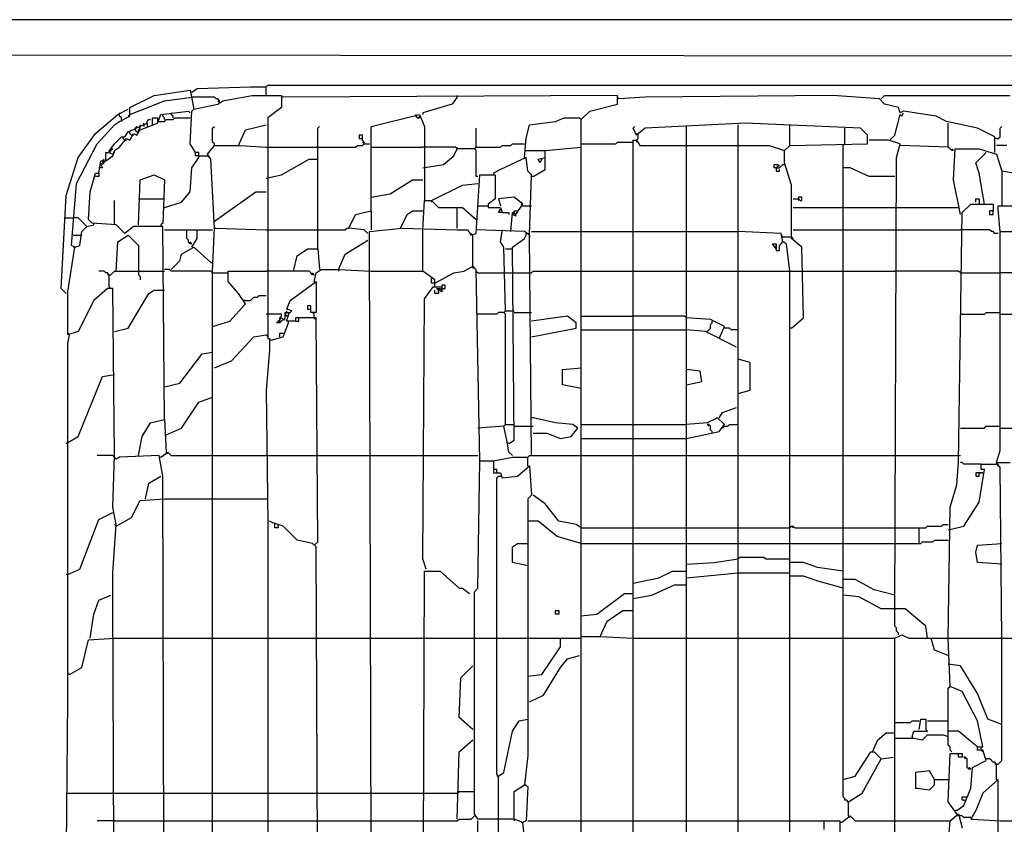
# Model space of a CAD drawing. Header units: millimetres. Extents: x 69081 to 158617, y -37521 to -9534.
# Tile 52 of 256: x 110908 to 110920, y -22215 to -22206. Entities that reach past the tile are written whole.
import ezdxf

# ---------------------------------------------------------------- set-up
doc = ezdxf.new("R2010")
doc.units = ezdxf.units.MM
doc.linetypes.add('MP', pattern=[0.25, 0.15, -0.1])
doc.layers.add('IS klimatyzacja', color=150, linetype='Continuous')

# ---------------------------------------------------------------- blocks, each defined once
blk = doc.blocks.new('73368f9c-78d1-4b18-a6a4-36eee93168d3')
at = {"color": 0}
for p, q in [((561.46, 773.2), (-592.94, 773.2)), ((-512.45, 759.07), (539.57, 758.37)), ((68.63, 742.13), (83.46, 744.25)), ((83.46, 744.25), (84.87, 736.48)), ((84.17, 743.54), (86.29, 744.95)), ((86.29, 744.95), (108.17, 745.66)), ((108.17, 745.66), (114.53, 745.66)), ((114.53, 745.66), (115.23, 746.37)), ((114.53, 742.13), (114.53, 745.66)), ((115.23, 746.37), (524.04, 746.37)), ((58.75, 737.19), (68.63, 742.13)), ((58.75, 734.36), (72.87, 740.01)), ((72.87, 740.01), (84.17, 741.42)), ((93.35, 741.42), (84.17, 741.42)), ((84.87, 736.48), (94.76, 738.6)), ((94.05, 740.72), (93.35, 741.42)), ((94.76, 740.72), (94.05, 740.72)), ((95.46, 740.01), (94.76, 740.72)), ((95.46, 739.3), (94.76, 740.01)), ((94.76, 738.6), (96.88, 740.01)), ((95.46, 739.3), (95.46, 740.01)), ((96.88, 740.01), (108.88, 742.13)), ((108.88, 742.13), (120.88, 742.13)), ((120.88, 742.13), (120.88, 737.19)), ((121.59, 741.42), (120.88, 741.42)), ((258.56, 742.13), (121.59, 741.42)), ((190.78, 738.6), (178.78, 735.07)), ((192.9, 741.42), (190.78, 738.6)), ((192.9, 741.42), (192.9, 742.13)), ((247.27, 735.77), (258.56, 738.6)), ((258.56, 738.6), (258.56, 742.13)), ((259.27, 740.72), (258.56, 741.42)), ((269.86, 741.42), (259.27, 740.72)), ((346.82, 742.13), (269.86, 741.42)), ((365.88, 740.72), (346.82, 742.13)), ((368, 738.6), (365.88, 740.72)), ((366.59, 740.72), (367.29, 741.42)), ((367.29, 741.42), (368, 742.13)), ((368, 742.13), (419.54, 742.13)), ((373.65, 737.19), (368, 738.6)), ((53.81, 734.36), (58.04, 736.48)), ((54.51, 734.36), (54.51, 735.07)), ((58.75, 733.66), (58.75, 737.19)), ((71.46, 734.36), (82.75, 735.77)), ((75.69, 734.36), (75.69, 735.07)), ((82.75, 735.77), (83.46, 735.07)), ((83.46, 722.36), (84.17, 735.77)), ((84.17, 735.77), (84.87, 736.48)), ((84.87, 736.48), (84.87, 737.19)), ((120.88, 737.19), (115.23, 732.95)), ((178.78, 735.07), (178.78, 734.36)), ((243.73, 732.24), (247.27, 735.77)), ((374.35, 735.07), (373.65, 737.19)), ((375.77, 735.77), (374.35, 735.07)), ((375.06, 733.66), (375.77, 735.07)), ((389.18, 733.66), (375.77, 735.77)), ((44.63, 726.6), (53.81, 734.36)), ((52.39, 730.13), (54.51, 731.54)), ((54.51, 733.66), (54.51, 734.36)), ((55.22, 732.95), (54.51, 733.66)), ((54.51, 731.54), (58.75, 733.66)), ((55.22, 732.24), (55.22, 732.95)), ((55.22, 732.24), (55.22, 731.54)), ((58.75, 734.36), (58.04, 733.66)), ((58.04, 727.3), (65.81, 730.83)), ((62.99, 728.01), (70.05, 730.83)), ((64.4, 730.13), (64.4, 730.83)), ((65.81, 731.54), (66.52, 732.24)), ((65.81, 730.83), (65.81, 731.54)), ((65.81, 730.83), (65.81, 729.42)), ((66.52, 732.24), (67.22, 732.24)), ((67.93, 730.13), (67.93, 732.95)), ((67.93, 732.95), (70.05, 732.95)), ((70.05, 730.83), (71.46, 734.36)), ((70.05, 732.95), (70.05, 731.54)), ((70.05, 731.54), (72.87, 731.54)), ((72.16, 733.66), (72.16, 734.36)), ((72.87, 732.95), (72.16, 733.66)), ((72.87, 732.24), (72.87, 732.95)), ((72.87, 731.54), (73.58, 732.24)), ((73.58, 732.24), (76.4, 732.24)), ((76.4, 733.66), (75.69, 734.36)), ((76.4, 732.95), (76.4, 733.66)), ((76.4, 732.24), (77.11, 732.95)), ((77.11, 732.95), (83.46, 732.95)), ((115.23, 732.95), (115.23, 642.58)), ((157.6, 729.42), (177.37, 734.36)), ((175.95, 734.36), (175.95, 733.66)), ((175.95, 733.66), (176.66, 732.95)), ((176.66, 732.95), (177.37, 732.95)), ((177.37, 734.36), (179.48, 729.42)), ((177.37, 732.95), (177.37, 733.66)), ((222.55, 730.13), (233.14, 731.54)), ((233.14, 731.54), (236.67, 732.95)), ((236.67, 732.95), (243.03, 732.95)), ((243.03, 732.95), (243.73, 732.24)), ((243.73, 520.43), (243.73, 732.24)), ((310.81, 730.83), (269.86, 728.71)), ((358.12, 728.71), (310.81, 730.83)), ((372.24, 725.89), (374.35, 734.36)), ((374.35, 734.36), (375.06, 733.66)), ((393.42, 731.54), (389.18, 733.66)), ((406.13, 728.71), (393.42, 731.54)), ((394.12, 720.95), (394.12, 730.83)), ((37.57, 716.71), (44.63, 726.6)), ((45.33, 722.36), (52.39, 730.13)), ((56.63, 725.18), (58.04, 727.3)), ((58.75, 726.6), (58.75, 727.3)), ((59.45, 725.89), (58.75, 726.6)), ((58.75, 723.77), (60.16, 726.6)), ((60.16, 726.6), (61.57, 725.89)), ((60.87, 728.71), (61.57, 729.42)), ((60.87, 728.01), (60.87, 728.71)), ((61.57, 727.3), (60.87, 728.01)), ((61.57, 729.42), (61.57, 728.71)), ((61.57, 725.89), (62.99, 728.01)), ((61.57, 727.3), (62.28, 727.3)), ((62.28, 728.01), (62.99, 728.71)), ((62.28, 727.3), (62.28, 728.01)), ((62.99, 729.42), (62.99, 730.13)), ((62.99, 728.71), (62.99, 729.42)), ((64.4, 730.13), (64.4, 729.42)), ((92.64, 728.71), (93.35, 729.42)), ((92.64, 723.07), (92.64, 728.71)), ((103.23, 721.65), (106.05, 728.01)), ((106.05, 728.01), (114.53, 730.13)), ((135.71, 728.71), (136.42, 729.42)), ((135.71, 679.29), (135.71, 728.71)), ((157.6, 694.82), (157.6, 729.42)), ((179.48, 729.42), (179.48, 699.06)), ((200.67, 720.95), (200.67, 728.71)), ((221.14, 724.48), (222.55, 730.13)), ((264.92, 728.71), (265.62, 729.42)), ((266.33, 725.89), (264.92, 728.71)), ((269.86, 728.71), (266.33, 725.89)), ((267.03, 725.89), (266.33, 726.6)), ((286.8, 721.65), (286.8, 729.42)), ((307.99, 721.65), (307.99, 730.13)), ((329.17, 721.65), (329.17, 730.13)), ((351.76, 722.36), (351.76, 728.71)), ((360.94, 725.89), (358.12, 728.71)), ((413.19, 725.18), (406.13, 728.71)), ((415.31, 728.71), (416.01, 729.42)), ((415.31, 725.18), (415.31, 728.71)), ((36.86, 706.12), (45.33, 722.36)), ((50.98, 720.24), (52.39, 722.36)), ((52.39, 722.36), (55.22, 725.18)), ((54.51, 720.95), (57.34, 724.48)), ((55.22, 725.18), (56.63, 725.18)), ((55.92, 724.48), (55.92, 725.18)), ((56.63, 723.77), (55.92, 724.48)), ((56.63, 723.77), (57.34, 723.77)), ((57.34, 724.48), (58.75, 723.77)), ((59.45, 725.89), (60.16, 725.89)), ((85.58, 718.83), (83.46, 722.36)), ((93.35, 722.36), (92.64, 723.07)), ((93.35, 721.65), (93.35, 722.36)), ((154.07, 725.89), (152.65, 725.89)), ((152.65, 725.89), (152.65, 724.48)), ((152.65, 724.48), (154.07, 724.48)), ((154.07, 723.77), (154.07, 725.89)), ((154.77, 723.07), (154.07, 723.77)), ((154.77, 722.36), (154.07, 723.07)), ((154.07, 721.65), (154.77, 722.36)), ((154.77, 722.36), (154.77, 723.07)), ((154.77, 722.36), (156.89, 722.36)), ((214.79, 721.65), (215.49, 722.36)), ((215.49, 722.36), (220.43, 722.36)), ((220.43, 716.71), (221.14, 724.48)), ((243.73, 722.36), (257.86, 722.36)), ((257.86, 722.36), (258.56, 723.07)), ((258.56, 723.07), (264.92, 723.07)), ((264.92, 386.28), (264.92, 723.77)), ((264.92, 723.77), (266.33, 723.77)), ((266.33, 723.77), (267.03, 724.48)), ((266.33, 723.77), (266.33, 723.07)), ((266.33, 723.77), (267.74, 721.65)), ((267.03, 724.48), (267.03, 725.89)), ((329.17, 721.65), (360.94, 722.36)), ((351.05, 721.65), (351.76, 722.36)), ((360.94, 722.36), (360.94, 725.89)), ((369.41, 723.77), (361.65, 723.77)), ((374.35, 722.36), (369.41, 723.77)), ((370.12, 723.77), (372.24, 725.89)), ((372.94, 716.71), (374.35, 722.36)), ((413.19, 718.83), (413.19, 725.18)), ((413.89, 724.48), (413.19, 724.48)), ((413.89, 724.48), (414.6, 724.48)), ((414.6, 724.48), (415.31, 725.18)), ((48.86, 716.71), (48.86, 718.83)), ((48.86, 718.83), (50.28, 718.83)), ((50.28, 719.54), (50.98, 720.24)), ((50.28, 718.83), (50.28, 719.54)), ((50.98, 719.54), (50.28, 718.83)), ((50.28, 718.83), (51.69, 718.12)), ((50.98, 720.24), (51.69, 720.24)), ((51.69, 720.24), (50.98, 719.54)), ((51.69, 717.42), (52.39, 719.54)), ((51.69, 718.12), (52.39, 718.83)), ((52.39, 719.54), (54.51, 720.95)), ((52.39, 718.83), (52.39, 719.54)), ((85.58, 717.42), (85.58, 718.83)), ((86.99, 718.83), (85.58, 718.83)), ((86.99, 716.71), (86.99, 718.83)), ((90.52, 718.12), (93.35, 721.65)), ((93.35, 721.65), (103.94, 721.65)), ((103.94, 721.65), (114.53, 720.95)), ((114.53, 720.95), (135.71, 720.95)), ((135.71, 720.95), (151.24, 720.95)), ((151.24, 720.95), (151.95, 721.65)), ((151.95, 721.65), (154.07, 721.65)), ((157.6, 720.95), (178.78, 720.95)), ((192.19, 720.95), (178.78, 720.95)), ((191.49, 717.42), (192.9, 720.24)), ((192.9, 720.24), (192.19, 720.95)), ((192.9, 720.24), (192.9, 720.95)), ((199.96, 720.24), (192.9, 720.24)), ((199.96, 720.24), (200.67, 720.95)), ((200.67, 719.54), (199.96, 720.24)), ((200.67, 720.95), (210.55, 720.95)), ((200.67, 708.94), (200.67, 719.54)), ((210.55, 720.95), (211.26, 721.65)), ((211.26, 721.65), (214.79, 721.65)), ((220.43, 719.54), (228.91, 719.54)), ((228.91, 719.54), (243.73, 720.95)), ((228.91, 711.77), (228.91, 719.54)), ((267.74, 721.65), (320.69, 721.65)), ((286.8, 373.57), (286.8, 721.65)), ((307.99, 369.33), (307.99, 721.65)), ((320.69, 721.65), (327.05, 719.54)), ((327.05, 719.54), (329.17, 721.65)), ((327.05, 714.59), (327.05, 719.54)), ((351.05, 454.77), (351.05, 721.65)), ((394.12, 720.95), (374.35, 721.65)), ((394.83, 720.24), (394.12, 720.95)), ((395.54, 719.54), (394.83, 720.24)), ((396.24, 719.54), (395.54, 720.24)), ((396.24, 719.54), (395.54, 719.54)), ((396.24, 707.53), (396.95, 720.24)), ((396.95, 720.24), (406.83, 720.24)), ((405.42, 714.59), (409.66, 718.83)), ((406.83, 720.24), (413.89, 718.12)), ((418.13, 721.65), (413.89, 721.65)), ((32.62, 701.18), (37.57, 716.71)), ((46.04, 710.36), (46.75, 715.3)), ((46.75, 715.3), (48.86, 715.3)), ((48.86, 715.3), (46.75, 713.89)), ((47.45, 715.3), (48.16, 716.01)), ((48.16, 714.59), (47.45, 715.3)), ((47.45, 713.89), (48.16, 714.59)), ((48.86, 715.3), (51.69, 717.42)), ((48.86, 715.3), (48.86, 716.71)), ((84.17, 712.47), (86.99, 716.71)), ((86.99, 717.42), (85.58, 717.42)), ((86.99, 717.42), (90.52, 717.42)), ((91.93, 716.01), (90.52, 718.12)), ((90.52, 717.42), (91.23, 716.71)), ((93.35, 687.76), (91.93, 716.01)), ((120.88, 709.65), (132.18, 716.01)), ((132.18, 716.01), (135.71, 716.01)), ((187.25, 713.89), (191.49, 717.42)), ((221.14, 716.71), (210.55, 711.77)), ((220.43, 716.71), (221.14, 716.01)), ((221.85, 711.06), (221.14, 716.71)), ((226.08, 716.01), (228.91, 716.71)), ((226.79, 714.59), (226.08, 716.01)), ((227.5, 716.01), (226.79, 714.59)), ((329.87, 705.41), (327.05, 714.59)), ((372.24, 531.72), (372.94, 716.71)), ((406.83, 710.36), (405.42, 714.59)), ((413.89, 718.12), (416.01, 711.06)), ((42.51, 702.59), (44.63, 710.36)), ((44.63, 710.36), (46.04, 710.36)), ((47.45, 712.47), (46.04, 712.47)), ((46.04, 710.36), (46.04, 708.94)), ((46.75, 713.89), (47.45, 712.47)), ((83.46, 702.59), (84.17, 712.47)), ((178.78, 712.47), (187.25, 713.89)), ((210.55, 711.77), (207.73, 710.36)), ((207.73, 710.36), (207.73, 709.65)), ((223.26, 709.65), (221.85, 711.06)), ((223.97, 708.94), (228.91, 711.77)), ((322.81, 712.47), (322.81, 713.89)), ((322.81, 713.89), (324.23, 713.89)), ((323.52, 712.47), (322.81, 712.47)), ((324.23, 713.18), (323.52, 712.47)), ((323.52, 712.47), (323.52, 711.06)), ((323.52, 712.47), (324.93, 712.47)), ((323.52, 711.06), (324.93, 711.06)), ((324.23, 713.89), (324.93, 713.18)), ((324.93, 713.18), (324.23, 713.18)), ((324.93, 712.47), (325.64, 713.18)), ((324.93, 711.06), (324.93, 711.77)), ((325.64, 713.18), (326.34, 713.89)), ((326.34, 713.89), (327.05, 713.89)), ((353.88, 712.47), (351.05, 712.47)), ((361.65, 708.94), (353.88, 712.47)), ((408.95, 697.65), (406.83, 710.36)), ((424.48, 709.65), (416.01, 711.06)), ((416.01, 711.06), (416.01, 696.94)), ((46.04, 708.94), (44.63, 708.94)), ((62.28, 689.17), (62.99, 707.53)), ((62.99, 707.53), (68.63, 709.65)), ((68.63, 709.65), (72.87, 707.53)), ((72.87, 707.53), (72.16, 689.88)), ((114.53, 708.24), (120.88, 709.65)), ((165.36, 701.88), (174.54, 707.53)), ((174.54, 707.53), (178.78, 707.53)), ((200.67, 685.64), (202.08, 709.65)), ((201.37, 708.94), (200.67, 708.94)), ((202.08, 709.65), (208.43, 709.65)), ((208.43, 709.65), (208.43, 699.77)), ((222.55, 684.94), (223.26, 709.65)), ((223.97, 708.94), (223.26, 708.94)), ((372.24, 708.94), (361.65, 708.94)), ((399.07, 693.41), (396.24, 707.53)), ((34.74, 680.7), (36.86, 706.12)), ((41.8, 691.29), (42.51, 702.59)), ((79.93, 698.35), (83.46, 702.59)), ((93.35, 690.59), (110.29, 702.59)), ((110.29, 702.59), (114.53, 702.59)), ((182.31, 699.06), (195.02, 705.41)), ((195.02, 705.41), (201.37, 706.12)), ((329.87, 683.53), (329.87, 705.41)), ((30.51, 663.05), (32.62, 701.18)), ((52.39, 689.17), (52.39, 699.06)), ((62.28, 699.77), (72.87, 699.77)), ((72.87, 696.24), (79.93, 698.35)), ((157.6, 700.47), (165.36, 701.88)), ((178.78, 687.06), (179.48, 699.06)), ((179.48, 699.06), (182.31, 699.06)), ((182.31, 699.06), (182.31, 698.35)), ((182.31, 699.06), (185.13, 696.24)), ((208.43, 699.77), (205.61, 697.65)), ((216.2, 700.47), (209.84, 699.77)), ((209.84, 699.77), (210.55, 696.94)), ((219.73, 697.65), (216.2, 700.47)), ((330.58, 699.77), (332.7, 699.77)), ((334.11, 700.47), (332.7, 700.47)), ((332.7, 700.47), (332.7, 699.77)), ((332.7, 699.77), (332.7, 699.06)), ((332.7, 699.77), (333.4, 699.06)), ((333.4, 699.06), (334.11, 699.06)), ((334.11, 699.06), (334.11, 700.47)), ((405.42, 698.35), (405.42, 699.77)), ((405.42, 699.77), (406.83, 699.77)), ((406.83, 699.77), (406.83, 698.35)), ((406.83, 698.35), (406.83, 697.65)), ((151.24, 693.41), (157.6, 694.82)), ((157.6, 694.82), (157.6, 687.06)), ((172.42, 693.41), (174.54, 694.82)), ((174.54, 694.82), (178.78, 694.82)), ((185.13, 696.24), (195.02, 696.24)), ((192.9, 687.76), (192.9, 696.24)), ((195.02, 696.24), (200.67, 691.29)), ((201.37, 696.94), (205.61, 696.94)), ((205.61, 697.65), (205.61, 696.24)), ((205.61, 696.24), (210.55, 696.24)), ((209.84, 694.12), (210.55, 695.53)), ((211.26, 694.12), (209.84, 694.12)), ((210.55, 696.24), (211.26, 694.12)), ((211.26, 694.12), (214.08, 694.12)), ((214.08, 694.12), (214.08, 693.41)), ((214.79, 686.35), (215.49, 694.12)), ((215.49, 694.12), (216.2, 694.12)), ((215.49, 693.41), (216.2, 694.12)), ((216.2, 694.12), (216.2, 694.82)), ((216.2, 694.82), (217.61, 694.82)), ((216.2, 694.12), (216.91, 692.71)), ((216.91, 693.41), (219.73, 697.65)), ((219.73, 696.94), (219.02, 697.65)), ((219.73, 696.94), (223.26, 696.94)), ((330.58, 696.24), (351.05, 696.24)), ((351.05, 696.24), (372.24, 696.24)), ((372.24, 696.24), (398.36, 696.24)), ((398.36, 591.74), (399.77, 694.12)), ((399.77, 694.12), (403.3, 697.65)), ((403.3, 697.65), (412.48, 697.65)), ((412.48, 694.82), (411.07, 694.82)), ((411.07, 694.82), (411.07, 693.41)), ((412.48, 697.65), (412.48, 694.82)), ((412.48, 693.41), (412.48, 694.82)), ((414.6, 695.53), (414.6, 696.94)), ((414.6, 696.94), (425.19, 696.94)), ((415.31, 686.35), (414.6, 695.53)), ((31.92, 692), (35.45, 692)), ((37.57, 692), (35.45, 692)), ((41.1, 688.47), (37.57, 692)), ((43.22, 689.88), (41.8, 691.29)), ((148.42, 687.76), (151.24, 693.41)), ((169.6, 687.76), (172.42, 693.41)), ((216.91, 692.71), (215.49, 693.41)), ((411.07, 693.41), (412.48, 693.41)), ((38.27, 680.7), (38.98, 686.35)), ((38.98, 686.35), (41.1, 688.47)), ((41.1, 688.47), (40.39, 689.17)), ((41.1, 688.47), (43.92, 689.17)), ((53.1, 689.17), (43.22, 689.88)), ((43.92, 689.17), (43.92, 689.88)), ((56.63, 685.64), (53.1, 689.17)), ((60.16, 688.47), (56.63, 685.64)), ((72.16, 688.47), (60.16, 688.47)), ((72.16, 689.88), (71.46, 689.17)), ((71.46, 689.17), (71.46, 688.47)), ((72.87, 609.39), (72.16, 688.47)), ((72.87, 687.06), (82.05, 687.06)), ((82.05, 683.53), (82.05, 687.06)), ((82.05, 687.06), (86.29, 687.06)), ((86.29, 683.53), (86.29, 687.06)), ((86.29, 687.06), (92.64, 687.06)), ((92.64, 670.11), (93.35, 687.76)), ((93.35, 687.76), (94.05, 687.76)), ((94.05, 687.76), (114.53, 687.06)), ((114.53, 687.06), (135.71, 687.06)), ((135.71, 687.06), (147.01, 687.06)), ((147.01, 687.06), (147.71, 687.76)), ((147.71, 687.76), (148.42, 687.76)), ((154.77, 687.06), (148.42, 687.76)), ((156.18, 685.64), (154.77, 687.06)), ((156.18, 685.64), (155.48, 686.35)), ((156.89, 686.35), (170.31, 687.76)), ((156.89, 682.82), (156.89, 686.35)), ((170.31, 687.76), (192.9, 687.06)), ((178.78, 670.11), (178.78, 687.06)), ((192.9, 687.06), (197.14, 687.06)), ((197.14, 687.06), (198.55, 684.94)), ((220.43, 686.35), (200.67, 687.06)), ((210.55, 682.11), (211.26, 686.35)), ((211.26, 686.35), (211.26, 687.06)), ((222.55, 684.94), (220.43, 686.35)), ((223.26, 686.35), (243.73, 686.35)), ((243.73, 686.35), (264.92, 686.35)), ((264.92, 686.35), (286.8, 686.35)), ((286.8, 686.35), (307.99, 686.35)), ((325.64, 685.64), (307.99, 686.35)), ((330.58, 687.06), (351.05, 687.06)), ((351.05, 687.06), (372.24, 687.06)), ((372.24, 687.06), (399.07, 687.06)), ((411.07, 687.06), (399.07, 687.06)), ((411.78, 686.35), (411.07, 687.06)), ((412.48, 686.35), (411.78, 686.35)), ((413.19, 685.64), (412.48, 686.35)), ((415.31, 596.68), (415.31, 686.35)), ((415.31, 686.35), (426.6, 686.35)), ((35.45, 684.94), (38.27, 684.94)), ((38.27, 684.94), (38.98, 684.94)), ((53.1, 670.11), (53.81, 682.11)), ((53.81, 682.11), (58.04, 684.94)), ((58.04, 684.94), (62.28, 680.7)), ((82.75, 682.82), (82.05, 683.53)), ((82.75, 682.11), (82.75, 682.82)), ((83.46, 681.41), (82.75, 682.11)), ((84.17, 681.41), (83.46, 682.11)), ((84.17, 680), (86.29, 683.53)), ((147.01, 677.17), (156.18, 682.82)), ((157.6, 415.23), (156.89, 682.82)), ((199.25, 684.94), (198.55, 685.64)), ((198.55, 684.94), (200.67, 685.64)), ((199.25, 671.52), (199.25, 684.94)), ((211.96, 680), (210.55, 682.11)), ((215.49, 680), (220.43, 683.53)), ((220.43, 683.53), (221.14, 684.94)), ((221.14, 684.94), (221.14, 685.64)), ((222.55, 684.94), (222.55, 684.23)), ((223.26, 594.56), (222.55, 684.94)), ((326.34, 682.11), (325.64, 685.64)), ((326.34, 684.23), (325.64, 684.94)), ((325.64, 681.41), (326.34, 682.11)), ((326.34, 684.23), (329.87, 684.23)), ((326.34, 682.11), (327.05, 682.11)), ((327.76, 681.41), (326.34, 682.11)), ((329.87, 684.23), (330.58, 683.53)), ((334.11, 680), (329.87, 683.53)), ((414.6, 685.64), (413.19, 685.64)), ((33.33, 661.64), (36.16, 680)), ((36.16, 680), (34.74, 680.7)), ((36.16, 680), (35.45, 680)), ((36.16, 680), (38.27, 680.7)), ((62.28, 680.7), (62.28, 670.11)), ((79.93, 677.17), (84.87, 680)), ((84.17, 681.41), (83.46, 681.41)), ((84.87, 680), (91.93, 673.64)), ((127.24, 676.47), (131.47, 679.29)), ((131.47, 679.29), (135.71, 679.29)), ((135.71, 679.29), (136.42, 670.82)), ((212.67, 653.87), (211.96, 680)), ((212.67, 679.29), (215.49, 679.29)), ((216.2, 600.92), (215.49, 680)), ((323.52, 679.29), (322.11, 681.41)), ((322.11, 681.41), (323.52, 681.41)), ((323.52, 681.41), (323.52, 679.29)), ((323.52, 679.29), (323.52, 680.7)), ((323.52, 679.29), (323.52, 678.58)), ((323.52, 678.58), (324.93, 678.58)), ((324.93, 680.7), (325.64, 681.41)), ((324.93, 678.58), (324.93, 680.7)), ((329.17, 670.11), (327.76, 681.41)), ((334.82, 651.05), (334.11, 680)), ((75.69, 670.82), (79.22, 674.35)), ((79.22, 674.35), (79.93, 677.17)), ((125.82, 670.11), (127.24, 676.47)), ((144.18, 670.82), (147.01, 677.17)), ((48.16, 670.11), (46.04, 670.11)), ((48.86, 669.41), (48.16, 670.11)), ((51.69, 669.41), (52.39, 670.11)), ((52.39, 670.11), (72.87, 670.11)), ((62.28, 670.11), (62.28, 668.7)), ((74.99, 670.82), (72.87, 670.82)), ((75.69, 670.11), (74.99, 670.82)), ((91.93, 670.11), (75.69, 670.11)), ((91.93, 673.64), (92.64, 673.64)), ((92.64, 669.41), (91.93, 670.11)), ((92.64, 370.04), (92.64, 670.11)), ((98.99, 665.88), (98.99, 670.11)), ((98.99, 670.11), (114.53, 670.11)), ((132.18, 670.11), (114.53, 670.11)), ((132.88, 669.41), (132.18, 670.11)), ((135, 669.41), (137.12, 670.82)), ((137.12, 670.82), (144.18, 670.82)), ((144.18, 670.82), (144.18, 670.11)), ((144.18, 670.82), (157.6, 670.11)), ((157.6, 670.11), (178.78, 670.11)), ((183.72, 666.58), (178.78, 670.11)), ((191.49, 669.41), (195.72, 670.11)), ((195.72, 670.11), (199.25, 672.23)), ((199.25, 672.23), (199.96, 671.52)), ((200.67, 670.82), (199.25, 671.52)), ((202.08, 592.45), (200.67, 670.82)), ((201.37, 669.41), (200.67, 670.11)), ((223.26, 669.41), (223.97, 670.11)), ((223.97, 670.11), (243.73, 670.11)), ((243.73, 670.11), (264.92, 670.11)), ((264.92, 670.11), (286.8, 670.11)), ((286.8, 670.11), (307.99, 670.11)), ((307.99, 670.11), (329.17, 670.11)), ((329.17, 670.11), (334.82, 670.11)), ((329.17, 370.04), (329.17, 670.11)), ((334.82, 670.11), (351.05, 670.11)), ((351.05, 670.11), (372.24, 670.11)), ((398.36, 670.11), (372.24, 670.11)), ((399.07, 669.41), (398.36, 670.11)), ((49.57, 669.41), (48.86, 669.41)), ((50.28, 668.7), (49.57, 669.41)), ((50.28, 668.7), (49.57, 668.7)), ((50.28, 668.7), (50.98, 668.7)), ((50.28, 663.76), (50.28, 668.7)), ((50.98, 668.7), (51.69, 669.41)), ((62.28, 668.7), (62.99, 667.99)), ((62.99, 667.99), (62.99, 666.58)), ((92.64, 669.41), (98.99, 669.41)), ((103.23, 660.93), (98.99, 665.88)), ((124.41, 658.11), (135, 665.88)), ((133.59, 668.7), (132.88, 669.41)), ((134.3, 668.7), (133.59, 669.41)), ((134.3, 668.7), (133.59, 668.7)), ((134.3, 665.88), (135, 669.41)), ((134.3, 665.88), (135, 665.17)), ((135, 665.88), (135, 653.17)), ((182.31, 666.58), (182.31, 667.29)), ((182.31, 665.17), (182.31, 666.58)), ((183.72, 665.17), (191.49, 669.41)), ((183.72, 663.76), (183.72, 666.58)), ((201.37, 669.41), (212.67, 669.41)), ((212.67, 669.41), (216.2, 669.41)), ((216.2, 669.41), (223.26, 669.41)), ((399.07, 669.41), (415.31, 669.41)), ((424.48, 669.41), (415.31, 669.41)), ((32.62, 660.93), (30.51, 663.05)), ((49.57, 663.05), (43.92, 658.11)), ((51.69, 663.05), (49.57, 663.05)), ((50.28, 663.76), (50.98, 663.05)), ((52.39, 594.56), (51.69, 663.05)), ((66.52, 660.93), (68.63, 662.34)), ((68.63, 662.34), (72.87, 662.34)), ((179.48, 658.81), (183.01, 663.76)), ((183.72, 665.17), (182.31, 665.17)), ((183.01, 663.76), (186.54, 663.76)), ((183.72, 660.93), (183.72, 662.34)), ((186.54, 661.64), (184.43, 663.05)), ((184.43, 663.05), (185.84, 663.05)), ((185.13, 661.64), (185.13, 662.34)), ((185.84, 663.05), (186.54, 662.34)), ((187.96, 664.46), (186.54, 664.46)), ((186.54, 664.46), (186.54, 663.76)), ((186.54, 663.76), (186.54, 661.64)), ((186.54, 662.34), (187.25, 663.05)), ((187.25, 663.05), (187.96, 663.05)), ((187.96, 663.05), (187.96, 664.46)), ((32.62, 660.93), (31.92, 661.64)), ((33.33, 643.99), (33.33, 661.64)), ((43.92, 658.11), (37.57, 645.4)), ((58.04, 646.81), (66.52, 660.93)), ((106.05, 656.7), (103.23, 660.93)), ((106.05, 658.11), (105.35, 658.11)), ((106.05, 658.11), (108.17, 658.11)), ((108.17, 658.11), (108.88, 658.81)), ((108.88, 658.81), (109.58, 659.52)), ((109.58, 659.52), (111, 659.52)), ((111, 659.52), (111.7, 660.23)), ((111.7, 660.23), (114.53, 660.23)), ((123, 654.58), (124.41, 658.11)), ((178.78, 552.2), (179.48, 658.81)), ((185.13, 660.93), (183.72, 660.93)), ((185.13, 661.64), (185.13, 660.93)), ((99.7, 649.64), (106.05, 656.7)), ((125.12, 653.87), (123, 654.58)), ((123, 653.17), (123, 653.87)), ((123.71, 652.46), (125.12, 653.87)), ((132.88, 655.99), (131.47, 655.99)), ((131.47, 655.99), (131.47, 654.58)), ((131.47, 654.58), (132.88, 654.58)), ((132.88, 653.17), (132.88, 655.99)), ((211.96, 653.17), (212.67, 653.87)), ((212.67, 653.87), (216.2, 653.87)), ((120.88, 652.46), (114.53, 652.46)), ((118.76, 648.93), (120.18, 650.34)), ((120.18, 651.05), (120.88, 651.75)), ((120.18, 650.34), (120.88, 651.05)), ((120.18, 650.34), (120.18, 651.05)), ((120.18, 648.93), (122.29, 651.05)), ((120.18, 650.34), (120.18, 648.93)), ((120.18, 648.93), (120.18, 650.34)), ((120.88, 651.75), (120.88, 652.46)), ((120.88, 651.05), (121.59, 650.34)), ((121.59, 650.34), (122.29, 650.34)), ((122.29, 652.46), (123, 653.17)), ((122.29, 651.05), (122.29, 653.17)), ((122.29, 653.17), (124.41, 653.17)), ((123, 651.75), (122.29, 652.46)), ((123, 649.64), (123.71, 652.46)), ((123, 651.75), (123.71, 651.75)), ((124.41, 653.17), (123.71, 652.46)), ((123.71, 651.75), (123.71, 652.46)), ((135, 651.05), (126.53, 651.05)), ((126.53, 651.05), (126.53, 649.64)), ((127.94, 650.34), (127.94, 651.05)), ((127.94, 649.64), (127.94, 650.34)), ((135, 653.17), (132.88, 653.17)), ((134.3, 652.46), (133.59, 653.17)), ((134.3, 651.05), (134.3, 652.46)), ((134.3, 651.05), (135, 650.34)), ((135.71, 559.26), (135, 651.05)), ((209.14, 652.46), (201.37, 652.46)), ((209.84, 653.17), (209.14, 652.46)), ((211.96, 653.17), (209.84, 653.17)), ((212.67, 652.46), (211.96, 653.17)), ((212.67, 607.27), (212.67, 652.46)), ((216.2, 653.17), (223.26, 653.17)), ((238.09, 651.75), (223.26, 649.64)), ((241.62, 648.93), (238.09, 651.75)), ((243.73, 651.75), (264.92, 651.75)), ((286.1, 651.75), (264.92, 651.75)), ((286.8, 651.05), (286.1, 651.75)), ((296.69, 650.34), (286.8, 651.05)), ((302.34, 647.52), (296.69, 650.34)), ((329.87, 646.81), (334.82, 651.05)), ((399.07, 652.46), (408.95, 652.46)), ((408.95, 652.46), (409.66, 653.17)), ((409.66, 653.17), (415.31, 653.17)), ((415.31, 652.46), (425.19, 652.46)), ((52.39, 645.4), (58.04, 646.81)), ((92.64, 647.52), (99.7, 649.64)), ((120.18, 648.93), (118.76, 648.93)), ((121.59, 643.28), (123.71, 648.93)), ((126.53, 649.64), (123, 649.64)), ((123.71, 648.93), (123.71, 649.64)), ((126.53, 649.64), (127.94, 649.64)), ((223.26, 643.28), (241.62, 646.81)), ((241.62, 646.81), (241.62, 648.93)), ((243.73, 646.11), (264.92, 646.11)), ((264.92, 646.11), (286.8, 646.11)), ((294.57, 645.4), (286.8, 646.11)), ((295.28, 645.4), (295.98, 646.11)), ((295.98, 646.11), (296.69, 646.81)), ((296.69, 648.22), (297.4, 648.93)), ((296.69, 646.81), (296.69, 648.22)), ((297.4, 648.93), (297.4, 649.64)), ((300.22, 642.58), (302.34, 647.52)), ((304.46, 646.81), (302.34, 646.81)), ((305.16, 646.11), (304.46, 646.81)), ((307.99, 646.11), (305.16, 646.11)), ((329.87, 646.81), (329.17, 646.81)), ((37.57, 645.4), (33.33, 643.99)), ((34.04, 643.99), (33.33, 644.69)), ((33.33, 640.46), (34.04, 643.99)), ((100.41, 633.4), (109.58, 643.28)), ((109.58, 643.28), (114.53, 643.99)), ((114.53, 643.99), (115.23, 643.28)), ((115.23, 642.58), (115.94, 642.58)), ((115.94, 642.58), (115.94, 637.63)), ((116.65, 641.87), (115.94, 641.87)), ((116.65, 641.87), (121.59, 643.28)), ((120.18, 643.28), (120.18, 644.69)), ((120.18, 644.69), (121.59, 644.69)), ((307.28, 639.04), (294.57, 645.4)), ((33.33, 506.31), (33.33, 640.46)), ((115.94, 637.63), (114.53, 621.39)), ((79.22, 624.22), (88.4, 636.22)), ((88.4, 636.22), (92.64, 636.93)), ((312.93, 632.69), (307.99, 634.1)), ((93.35, 630.57), (100.41, 633.4)), ((235.97, 629.87), (243.73, 630.57)), ((235.97, 623.51), (235.97, 629.87)), ((292.45, 629.16), (286.8, 629.87)), ((312.93, 621.39), (312.93, 632.69)), ((37.57, 602.33), (47.45, 627.04)), ((47.45, 627.04), (52.39, 627.75)), ((293.16, 624.92), (292.45, 629.16)), ((72.87, 622.81), (79.22, 624.22)), ((243.73, 622.1), (235.97, 623.51)), ((286.8, 623.51), (293.16, 624.92)), ((86.99, 616.45), (92.64, 618.57)), ((114.53, 621.39), (115.23, 567.03)), ((307.99, 619.98), (312.93, 621.39)), ((79.93, 605.86), (86.99, 616.45)), ((301.63, 612.21), (307.28, 614.33)), ((67.22, 607.98), (72.87, 609.39)), ((72.87, 609.39), (73.58, 595.98)), ((223.97, 610.1), (223.26, 610.1)), ((233.14, 607.98), (223.97, 610.1)), ((299.51, 610.1), (295.28, 607.98)), ((302.34, 607.27), (299.51, 610.1)), ((300.22, 610.1), (301.63, 612.21)), ((63.69, 602.33), (67.22, 607.98)), ((73.58, 603.04), (79.93, 605.86)), ((211.96, 606.57), (201.37, 605.86)), ((211.96, 606.57), (212.67, 607.27)), ((213.37, 600.21), (211.96, 606.57)), ((212.67, 607.27), (216.2, 607.27)), ((216.2, 606.57), (223.97, 606.57)), ((240.2, 607.27), (233.14, 607.98)), ((239.5, 602.33), (242.32, 605.86)), ((242.32, 605.86), (240.2, 607.27)), ((243.73, 607.27), (264.92, 607.27)), ((264.92, 607.27), (286.8, 607.27)), ((295.28, 607.98), (286.8, 607.27)), ((295.98, 607.27), (295.28, 607.27)), ((295.28, 607.27), (295.98, 606.57)), ((296.69, 606.57), (295.98, 607.27)), ((296.69, 605.15), (296.69, 606.57)), ((300.22, 604.45), (302.34, 607.27)), ((302.34, 606.57), (301.63, 605.86)), ((302.34, 606.57), (303.75, 606.57)), ((303.75, 606.57), (304.46, 607.27)), ((304.46, 607.27), (307.99, 607.27)), ((399.07, 605.86), (408.95, 605.86)), ((408.95, 605.86), (409.66, 606.57)), ((409.66, 606.57), (415.31, 606.57)), ((415.31, 605.86), (425.19, 605.86)), ((32.62, 599.51), (37.57, 602.33)), ((62.28, 594.56), (63.69, 602.33)), ((223.97, 603.74), (229.61, 603.74)), ((229.61, 603.74), (235.26, 601.62)), ((235.26, 601.62), (239.5, 602.33)), ((243.73, 601.62), (264.92, 601.62)), ((264.92, 601.62), (286.8, 601.62)), ((286.8, 601.62), (300.22, 604.45)), ((297.4, 604.45), (296.69, 605.15)), ((297.4, 603.74), (297.4, 604.45)), ((214.08, 595.98), (213.37, 600.21)), ((214.08, 599.51), (213.37, 599.51)), ((214.08, 599.51), (216.2, 600.92)), ((51.69, 594.56), (45.33, 594.56)), ((52.39, 593.86), (51.69, 594.56)), ((51.69, 573.38), (52.39, 594.56)), ((53.1, 593.15), (52.39, 593.86)), ((54.51, 593.86), (53.1, 593.15)), ((70.75, 594.56), (54.51, 593.86)), ((72.16, 586.09), (70.75, 594.56)), ((71.46, 593.86), (70.75, 593.86)), ((71.46, 593.86), (74.28, 595.98)), ((73.58, 595.98), (74.28, 595.27)), ((74.28, 595.98), (75.69, 594.56)), ((75.69, 594.56), (92.64, 594.56)), ((92.64, 594.56), (114.53, 594.56)), ((114.53, 594.56), (135.71, 594.56)), ((135.71, 594.56), (157.6, 594.56)), ((157.6, 594.56), (178.78, 594.56)), ((178.78, 594.56), (201.37, 594.56)), ((207.73, 592.45), (215.49, 593.86)), ((215.49, 594.56), (214.08, 595.98)), ((215.49, 594.56), (214.79, 595.27)), ((215.49, 593.86), (221.85, 593.86)), ((221.85, 593.86), (222.55, 594.56)), ((221.85, 590.33), (221.85, 593.86)), ((222.55, 594.56), (243.73, 594.56)), ((243.73, 594.56), (264.92, 594.56)), ((264.92, 594.56), (286.8, 594.56)), ((286.8, 594.56), (307.99, 594.56)), ((307.99, 594.56), (329.87, 594.56)), ((329.87, 594.56), (351.05, 594.56)), ((351.05, 594.56), (372.24, 594.56)), ((372.24, 594.56), (399.07, 594.56)), ((413.89, 591.74), (415.31, 596.68)), ((201.37, 540.2), (202.08, 592.45)), ((202.08, 592.45), (207.73, 592.45)), ((207.73, 592.45), (207.73, 591.74)), ((207.73, 592.45), (207.73, 587.5)), ((217.61, 586.09), (222.55, 590.33)), ((221.85, 590.33), (222.55, 589.62)), ((222.55, 590.33), (223.26, 578.32)), ((397.65, 582.56), (398.36, 591.74)), ((399.77, 591.74), (399.07, 591.74)), ((400.48, 591.03), (399.77, 591.74)), ((407.54, 591.03), (400.48, 591.03)), ((407.54, 588.92), (407.54, 591.03)), ((407.54, 591.03), (413.89, 591.03)), ((413.89, 591.03), (414.6, 591.74)), ((415.31, 589.62), (413.89, 591.74)), ((413.89, 591.03), (414.6, 590.33)), ((414.6, 591.74), (419.54, 591.74)), ((416.01, 519.72), (415.31, 589.62)), ((66.52, 583.27), (71.46, 586.09)), ((72.87, 372.86), (72.16, 586.09)), ((208.43, 588.92), (207.73, 588.92)), ((207.73, 587.5), (210.55, 587.5)), ((209.14, 588.92), (208.43, 588.92)), ((209.14, 587.5), (209.14, 588.92)), ((209.14, 585.39), (209.84, 586.09)), ((209.14, 463.94), (209.14, 585.39)), ((209.84, 586.09), (210.55, 586.09)), ((210.55, 587.5), (211.26, 585.39)), ((210.55, 586.09), (211.26, 586.09)), ((211.26, 585.39), (217.61, 586.09)), ((408.25, 587.5), (405.42, 587.5)), ((405.42, 587.5), (405.42, 586.09)), ((405.42, 586.09), (406.83, 586.09)), ((406.83, 575.5), (408.95, 588.92)), ((406.83, 587.5), (408.25, 587.5)), ((406.83, 586.09), (406.83, 587.5)), ((408.95, 588.92), (407.54, 588.92)), ((65.1, 576.91), (66.52, 583.27)), ((394.83, 573.38), (397.65, 582.56)), ((223.26, 578.32), (221.85, 576.91)), ((228.91, 574.79), (223.97, 578.32)), ((53.1, 566.32), (51.69, 573.38)), ((59.45, 569.15), (62.99, 576.21)), ((62.99, 576.21), (72.87, 576.91)), ((72.87, 576.91), (92.64, 576.91)), ((92.64, 576.91), (115.23, 576.91)), ((221.85, 576.91), (221.85, 471.71)), ((234.56, 567.73), (228.91, 574.79)), ((394.12, 519.72), (394.83, 573.38)), ((400.48, 565.62), (406.83, 575.5)), ((46.04, 568.44), (51.69, 571.26)), ((53.1, 565.62), (59.45, 569.15)), ((38.27, 547.96), (46.04, 568.44)), ((51.69, 546.55), (53.1, 566.32)), ((53.1, 565.62), (52.39, 566.32)), ((115.23, 567.03), (115.23, 383.45)), ((117.35, 567.03), (115.94, 567.73)), ((121.59, 565.62), (117.35, 567.03)), ((118.06, 566.32), (118.06, 567.03)), ((118.06, 564.91), (118.06, 566.32)), ((119.47, 565.62), (119.47, 566.32)), ((119.47, 565.62), (119.47, 564.91)), ((127.24, 559.97), (121.59, 565.62)), ((226.08, 567.73), (221.85, 567.73)), ((233.85, 561.38), (226.08, 567.73)), ((241.62, 566.32), (234.56, 567.73)), ((243.73, 564.91), (241.62, 566.32)), ((329.17, 564.91), (329.87, 565.62)), ((329.87, 565.62), (330.58, 564.91)), ((329.87, 565.62), (330.58, 565.62)), ((330.58, 565.62), (331.29, 564.91)), ((384.95, 564.91), (385.65, 565.62)), ((385.65, 565.62), (391.3, 565.62)), ((391.3, 565.62), (392.01, 566.32)), ((392.01, 566.32), (394.12, 566.32)), ((394.12, 564.2), (400.48, 565.62)), ((119.47, 564.91), (118.06, 564.91)), ((243.73, 558.55), (233.85, 561.38)), ((243.73, 564.91), (264.92, 564.91)), ((264.92, 564.91), (286.8, 564.91)), ((286.8, 564.91), (307.99, 564.91)), ((307.99, 564.91), (329.17, 564.91)), ((331.29, 564.91), (351.05, 564.91)), ((351.05, 564.91), (372.24, 564.91)), ((372.24, 564.91), (382.12, 564.91)), ((382.12, 558.55), (382.12, 564.91)), ((382.12, 564.91), (384.95, 564.91)), ((133.59, 558.55), (127.24, 559.97)), ((135, 557.14), (133.59, 558.55)), ((134.3, 557.85), (135.71, 559.26)), ((135.71, 410.28), (135, 557.14)), ((215.49, 557.14), (217.61, 558.55)), ((215.49, 550.79), (215.49, 557.14)), ((217.61, 558.55), (221.85, 558.55)), ((243.73, 558.55), (264.92, 558.55)), ((264.92, 558.55), (286.8, 558.55)), ((286.8, 558.55), (307.99, 558.55)), ((307.99, 558.55), (329.17, 558.55)), ((329.17, 558.55), (351.05, 558.55)), ((351.05, 558.55), (372.24, 558.55)), ((372.24, 558.55), (382.83, 558.55)), ((382.83, 558.55), (383.53, 559.26)), ((383.53, 559.26), (387.77, 559.26)), ((387.77, 559.26), (388.48, 559.97)), ((388.48, 559.97), (394.12, 559.97)), ((405.42, 555.02), (406.13, 557.85)), ((406.13, 557.85), (416.01, 558.55)), ((307.99, 552.2), (308.69, 552.91)), ((308.69, 552.91), (318.58, 552.91)), ((318.58, 552.91), (319.28, 552.2)), ((406.13, 550.79), (405.42, 555.02)), ((180.19, 547.96), (178.78, 552.2)), ((221.85, 549.38), (215.49, 550.79)), ((286.8, 550.08), (298.1, 550.79)), ((298.1, 550.79), (307.99, 552.2)), ((319.28, 552.2), (329.17, 552.2)), ((334.82, 550.79), (329.17, 550.79)), ((340.46, 548.67), (334.82, 550.79)), ((416.01, 550.08), (406.13, 550.79)), ((33.33, 545.85), (32.62, 545.85)), ((33.33, 545.85), (38.27, 547.96)), ((51.69, 537.37), (51.69, 546.55)), ((178.78, 388.4), (179.48, 547.26)), ((179.48, 547.26), (185.84, 547.26)), ((185.84, 547.26), (193.61, 540.2)), ((275.51, 544.43), (281.16, 547.26)), ((281.16, 547.26), (286.8, 547.26)), ((286.8, 544.43), (307.99, 546.55)), ((307.99, 546.55), (329.17, 546.55)), ((334.82, 545.14), (329.17, 545.14)), ((341.17, 543.02), (334.82, 545.14)), ((351.05, 547.26), (340.46, 548.67)), ((264.92, 542.32), (275.51, 544.43)), ((272.68, 537.37), (281.86, 541.61)), ((281.86, 541.61), (286.8, 541.61)), ((351.05, 540.2), (341.17, 543.02)), ((356, 543.73), (351.05, 543.73)), ((363.76, 539.49), (356, 543.73)), ((46.04, 535.26), (50.98, 537.37)), ((52.39, 370.04), (51.69, 537.37)), ((193.61, 540.2), (195.02, 540.2)), ((195.02, 540.2), (197.84, 538.08)), ((199.96, 538.79), (201.37, 540.2)), ((199.96, 508.43), (199.96, 538.79)), ((250.09, 529.61), (261.39, 538.08)), ((261.39, 538.08), (264.92, 538.08)), ((264.92, 535.96), (272.68, 537.37)), ((357.41, 536.67), (351.05, 537.37)), ((372.24, 537.37), (363.76, 539.49)), ((43.92, 529.61), (46.04, 535.26)), ((366.59, 531.72), (357.41, 536.67)), ((42.51, 519.72), (43.92, 529.61)), ((233.14, 529.61), (233.14, 531.02)), ((233.14, 531.02), (234.56, 531.02)), ((234.56, 529.61), (233.14, 529.61)), ((234.56, 531.02), (234.56, 529.61)), ((243.73, 528.9), (250.09, 529.61)), ((254.33, 526.78), (260.68, 531.02)), ((260.68, 531.02), (264.92, 531.02)), ((376.47, 531.72), (366.59, 531.72)), ((372.24, 524.66), (372.24, 531.72)), ((384.95, 524.66), (376.47, 531.72)), ((251.5, 520.43), (254.33, 526.78)), ((372.94, 523.96), (372.24, 524.66)), ((385.65, 519.72), (384.95, 524.66)), ((372.24, 519.72), (375.06, 521.13)), ((372.94, 522.55), (372.94, 523.96)), ((373.65, 521.84), (372.94, 522.55)), ((373.65, 521.13), (373.65, 521.84)), ((375.06, 521.13), (377.89, 519.72)), ((38.98, 507.72), (41.8, 519.02)), ((41.8, 519.02), (52.39, 519.72)), ((52.39, 519.72), (72.87, 519.72)), ((72.87, 519.72), (92.64, 519.72)), ((92.64, 519.72), (114.53, 519.72)), ((114.53, 519.72), (135.71, 519.72)), ((135.71, 519.72), (157.6, 519.72)), ((157.6, 519.72), (178.78, 519.72)), ((178.78, 519.72), (199.25, 519.72)), ((199.25, 519.72), (209.14, 519.72)), ((209.14, 519.72), (221.85, 519.72)), ((221.85, 519.72), (235.26, 519.72)), ((235.26, 516.19), (235.26, 519.72)), ((235.26, 519.72), (243.03, 519.72)), ((243.03, 519.72), (243.73, 519.72)), ((243.73, 519.72), (243.73, 520.43)), ((243.73, 374.98), (243.73, 520.43)), ((243.73, 520.43), (251.5, 520.43)), ((251.5, 520.43), (264.92, 519.72)), ((264.92, 519.72), (286.8, 519.72)), ((286.8, 519.72), (307.99, 519.72)), ((307.99, 519.72), (329.17, 519.72)), ((329.17, 519.72), (351.05, 519.72)), ((351.05, 519.72), (372.24, 519.72)), ((372.24, 413.81), (372.24, 519.72)), ((377.89, 519.72), (425.9, 519.72)), ((388.48, 514.78), (387.06, 519.72)), ((394.83, 499.95), (394.12, 519.72)), ((416.01, 469.59), (416.01, 519.72)), ((227.5, 504.9), (235.26, 516.19)), ((238.09, 511.25), (243.03, 512.66)), ((394.12, 512.66), (388.48, 514.78)), ((194.31, 503.48), (199.25, 508.43)), ((199.96, 483.01), (199.96, 508.43)), ((235.26, 507.72), (238.09, 511.25)), ((399.07, 508.43), (394.12, 509.13)), ((406.13, 497.13), (399.07, 508.43)), ((33.33, 494.3), (33.33, 506.31)), ((34.04, 504.9), (33.33, 505.6)), ((34.04, 504.9), (38.98, 507.72)), ((221.85, 504.19), (227.5, 504.9)), ((228.2, 496.42), (235.26, 507.72)), ((193.61, 487.24), (194.31, 503.48)), ((222.55, 493.6), (228.2, 496.42)), ((394.12, 499.25), (394.83, 499.95)), ((394.12, 475.95), (394.12, 499.25)), ((399.77, 497.83), (394.83, 499.95)), ((406.13, 485.83), (399.77, 497.83)), ((410.36, 486.54), (406.13, 497.13)), ((32.62, 419.46), (33.33, 494.3)), ((199.25, 482.3), (193.61, 487.24)), ((215.49, 481.59), (218.32, 485.83)), ((218.32, 485.83), (221.85, 486.54)), ((372.24, 485.13), (378.59, 485.13)), ((378.59, 485.13), (379.3, 485.83)), ((379.3, 485.83), (382.12, 485.83)), ((382.12, 482.3), (382.83, 486.54)), ((382.83, 486.54), (384.95, 486.54)), ((384.95, 486.54), (384.95, 482.3)), ((385.65, 485.83), (394.12, 485.83)), ((408.25, 475.24), (406.13, 485.83)), ((416.01, 484.42), (410.36, 486.54)), ((199.25, 482.3), (198.55, 483.01)), ((199.96, 447.7), (199.96, 483.01)), ((211.96, 464.65), (215.49, 481.59)), ((365.18, 478.06), (368.71, 480.89)), ((368.71, 480.89), (372.24, 480.89)), ((379.3, 479.48), (380, 481.59)), ((380, 481.59), (385.65, 481.59)), ((383.53, 478.06), (385.65, 480.18)), ((385.65, 481.59), (384.95, 482.3)), ((385.65, 480.18), (392.01, 480.18)), ((392.01, 480.18), (394.12, 479.48)), ((398.36, 481.59), (394.12, 481.59)), ((403.3, 477.36), (398.36, 481.59)), ((193.61, 473.12), (199.25, 478.06)), ((363.06, 473.12), (365.18, 478.06)), ((372.24, 478.77), (380, 478.77)), ((379.3, 479.48), (379.3, 478.77)), ((380, 478.77), (383.53, 478.06)), ((406.13, 475.24), (403.3, 477.36)), ((192.9, 445.59), (193.61, 473.12)), ((356, 463.24), (362.35, 473.12)), ((362.35, 473.12), (363.76, 473.12)), ((363.76, 473.12), (366.59, 470.3)), ((394.83, 475.24), (394.12, 475.95)), ((394.12, 452.65), (394.83, 472.42)), ((394.83, 473.83), (394.83, 475.24)), ((395.54, 473.12), (394.83, 473.83)), ((394.83, 472.42), (399.77, 472.42)), ((398.36, 471), (398.36, 472.42)), ((399.77, 472.42), (399.77, 471)), ((406.13, 473.83), (406.13, 475.24)), ((406.13, 475.24), (408.25, 475.24)), ((408.25, 473.83), (406.13, 473.83)), ((407.54, 473.83), (407.54, 475.24)), ((407.54, 473.83), (408.25, 473.12)), ((409.66, 469.59), (408.25, 473.83)), ((221.85, 471.71), (220.43, 459.71)), ((358.82, 456.18), (366.59, 470.3)), ((366.59, 470.3), (371.53, 471)), ((399.77, 471), (398.36, 471)), ((401.18, 471), (400.48, 471)), ((400.48, 471), (401.18, 470.3)), ((401.89, 470.3), (401.18, 471)), ((401.89, 466.77), (401.89, 470.3)), ((404.01, 466.77), (409.66, 469.59)), ((409.66, 470.3), (408.95, 471)), ((411.07, 470.3), (409.66, 470.3)), ((411.78, 469.59), (411.07, 470.3)), ((412.48, 468.89), (411.78, 469.59)), ((413.19, 468.89), (412.48, 468.89)), ((413.89, 468.18), (413.19, 468.89)), ((413.89, 468.18), (413.19, 468.18)), ((413.89, 468.18), (414.6, 468.18)), ((413.89, 461.83), (413.89, 468.18)), ((414.6, 468.18), (415.31, 468.89)), ((415.31, 468.89), (416.01, 469.59)), ((209.84, 463.24), (211.96, 464.65)), ((386.36, 465.36), (380.71, 464.65)), ((380.71, 464.65), (380.71, 458.3)), ((388.48, 461.83), (386.36, 465.36)), ((402.6, 466.06), (401.89, 466.77)), ((403.3, 466.06), (402.6, 466.77)), ((403.3, 466.06), (402.6, 466.06)), ((403.3, 458.3), (404.01, 466.77)), ((209.84, 463.24), (209.14, 463.94)), ((209.84, 463.24), (209.14, 463.24)), ((209.84, 444.88), (209.84, 463.24)), ((351.05, 461.83), (356, 463.24)), ((388.48, 459.71), (388.48, 461.83)), ((388.48, 461.83), (394.12, 461.83)), ((414.6, 461.83), (408.25, 456.18)), ((413.89, 461.83), (414.6, 461.12)), ((414.6, 428.64), (414.6, 461.83)), ((32.62, 456.18), (52.39, 456.18)), ((52.39, 456.18), (72.87, 456.18)), ((72.87, 456.18), (92.64, 456.18)), ((92.64, 456.18), (114.53, 456.18)), ((114.53, 456.18), (135.71, 456.18)), ((135.71, 456.18), (157.6, 456.18)), ((157.6, 456.18), (178.78, 456.18)), ((178.78, 456.18), (192.9, 456.18)), ((192.9, 456.18), (193.61, 456.88)), ((193.61, 456.88), (199.96, 456.88)), ((216.2, 456.88), (220.43, 459.71)), ((216.2, 445.59), (216.2, 456.88)), ((220.43, 459.71), (221.14, 459.71)), ((220.43, 459.71), (221.85, 459)), ((221.85, 459), (221.14, 444.88)), ((353.17, 452.65), (358.82, 456.18)), ((380.71, 458.3), (381.42, 458.3)), ((381.42, 458.3), (386.36, 457.59)), ((386.36, 457.59), (388.48, 459.71)), ((400.48, 451.23), (403.3, 458.3)), ((408.25, 456.18), (405.42, 449.12)), ((351.76, 454.06), (351.05, 454.77)), ((351.76, 453.35), (351.76, 454.06)), ((352.47, 453.35), (351.76, 453.35)), ((353.17, 452.65), (352.47, 453.35)), ((353.17, 452.65), (352.47, 452.65)), ((353.17, 447), (353.17, 452.65)), ((397.65, 447.7), (394.12, 452.65)), ((399.77, 453.35), (399.77, 454.77)), ((399.77, 454.77), (401.18, 454.77)), ((400.48, 453.35), (399.77, 453.35)), ((400.48, 453.35), (401.18, 453.35)), ((401.18, 454.77), (401.89, 454.77)), ((397.65, 449.12), (396.95, 449.12)), ((397.65, 449.12), (400.48, 451.23)), ((405.42, 449.12), (403.3, 445.59)), ((52.39, 444.88), (45.33, 444.88)), ((52.39, 444.88), (72.87, 444.88)), ((72.87, 444.88), (92.64, 444.88)), ((92.64, 444.88), (114.53, 444.88)), ((114.53, 444.88), (135.71, 444.88)), ((135.71, 444.88), (157.6, 444.88)), ((157.6, 444.88), (178.78, 444.88)), ((178.78, 444.88), (192.9, 444.88)), ((192.9, 444.88), (193.61, 445.59)), ((193.61, 445.59), (198.55, 445.59)), ((198.55, 445.59), (199.25, 446.29)), ((199.25, 446.29), (199.96, 447)), ((201.37, 445.59), (199.96, 447.7)), ((216.2, 445.59), (201.37, 445.59)), ((201.37, 370.04), (201.37, 444.88)), ((209.84, 438.53), (209.84, 444.88)), ((216.2, 445.59), (216.2, 444.88)), ((219.73, 444.17), (216.2, 445.59)), ((219.73, 444.17), (219.02, 444.17)), ((221.14, 444.88), (219.73, 444.17)), ((221.85, 425.82), (219.73, 444.17)), ((221.85, 444.88), (243.73, 444.88)), ((243.73, 444.88), (264.92, 444.88)), ((264.92, 444.88), (286.8, 444.88)), ((286.8, 444.88), (307.99, 444.88)), ((307.99, 444.88), (329.17, 444.88)), ((329.17, 444.88), (343.29, 444.88)), ((343.29, 441.35), (343.29, 444.88)), ((343.29, 444.88), (349.64, 444.88)), ((349.64, 444.88), (349.64, 434.29)), ((350.35, 444.17), (349.64, 444.17)), ((350.35, 444.17), (353.88, 447)), ((353.17, 447), (353.88, 446.29)), ((353.88, 447), (356, 444.88)), ((356, 444.88), (372.24, 444.88)), ((372.24, 444.88), (394.83, 444.88)), ((394.12, 435), (394.83, 444.88)), ((394.83, 444.88), (398.36, 447.7)), ((398.36, 447), (397.65, 447.7)), ((398.36, 447.7), (399.77, 442.06)), ((399.07, 447), (398.36, 447)), ((399.77, 447), (399.07, 447)), ((400.48, 446.29), (399.77, 447)), ((403.3, 446.29), (400.48, 446.29)), ((403.3, 445.59), (404.01, 445.59)), ((404.01, 445.59), (415.31, 444.88)), ((415.31, 444.88), (425.9, 444.88))]:
    blk.add_line(p, q, dxfattribs=at)

msp = doc.modelspace()

# ---------------------------------------------------------------- block references
at = {"layer": 'IS klimatyzacja', "color": 215, "linetype": 'MP', "xscale": 0.03000000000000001, "yscale": 0.03000000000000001, "zscale": 0.03000000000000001}
msp.add_blockref('73368f9c-78d1-4b18-a6a4-36eee93168d3', (110907.2503, -22228.7459, -86.73), dxfattribs=at)

doc.saveas('drawing.dxf')
